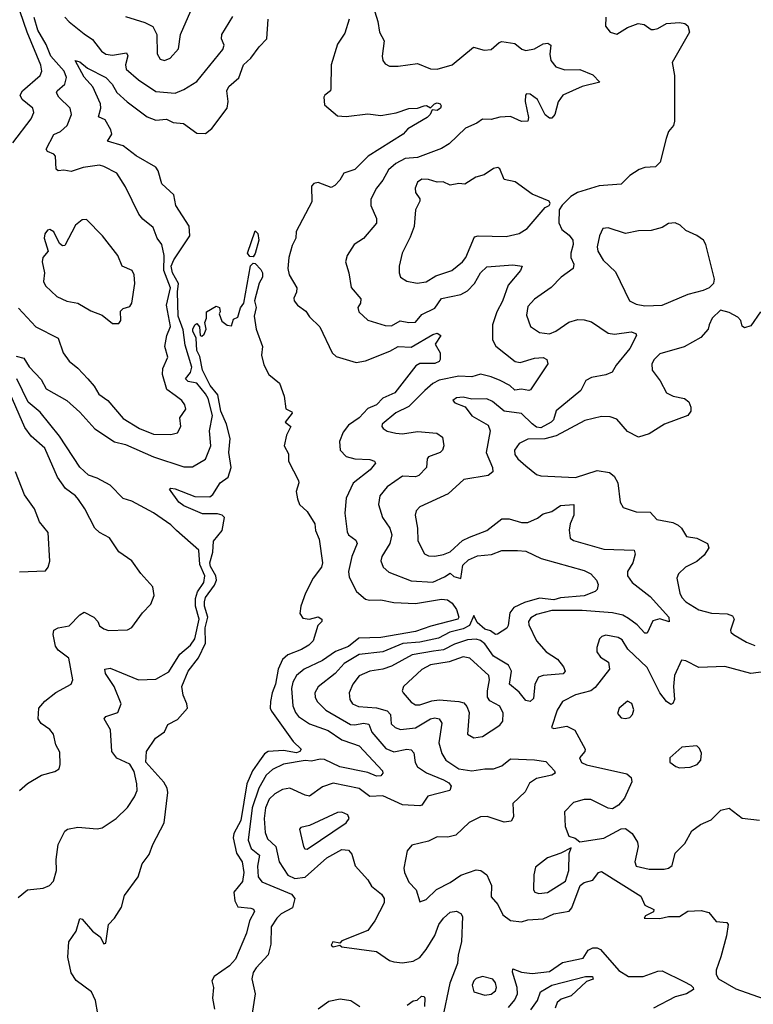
# Model space of a CAD drawing. Extents: x 1552033 to 1694788, y 811965 to 917215.
# Tile 48 of 256: x 1585926 to 1589316, y 839987 to 844533. Entities that reach past the tile are written whole.
import ezdxf

# ---------------------------------------------------------------- set-up
doc = ezdxf.new("R2010")
doc.units = 0

msp = doc.modelspace()

# ---------------------------------------------------------------- linework, layer by layer
at = {"layer": '0CON20XD'}
for points in [[(1586415, 844547.5), (1586505, 844520.5), (1586541.2, 844501.2), (1586560.5, 844465), (1586561.1, 844375), (1586575, 844351.4), (1586595, 844344.5), (1586622, 844355), (1586660.5, 844399.5), (1586670, 844465), (1586739.2, 844625)], [(1586023.8, 844323.8), (1585961, 844475), (1585929.2, 844569.2)], [(1587560.4, 844595), (1587581.4, 844525), (1587589.4, 844475), (1587610, 844435), (1587600.8, 844365), (1587604.4, 844344.4), (1587615, 844330), (1587635, 844319.4), (1587675, 844318.5), (1587765, 844331.8), (1587824.2, 844305.8), (1587855, 844305.5), (1587925, 844325.4), (1588022.8, 844407.2), (1588071.9, 844391.9), (1588105, 844395.4), (1588141.5, 844428.5), (1588155, 844432.3), (1588215, 844422.9), (1588247.1, 844397.1), (1588265, 844390.4), (1588305, 844399.2), (1588345, 844421.5), (1588366.7, 844425), (1588380.6, 844415), (1588375.3, 844374.7), (1588380, 844345), (1588404.5, 844315), (1588445, 844302.2), (1588515, 844303.9), (1588575, 844279.4), (1588607.5, 844245), (1588525, 844225.5), (1588436.7, 844185), (1588415, 844153.3), (1588398.6, 844095), (1588385, 844078.6), (1588375, 844078.6), (1588355, 844094.4), (1588319.1, 844165), (1588285, 844189.1), (1588268.8, 844191.2), (1588263.6, 844185), (1588262.3, 844155), (1588277.9, 844082.1), (1588275, 844064.2), (1588245, 844062.9), (1588195, 844086), (1588145, 844082.5), (1588105, 844072.2), (1588065, 844074.3), (1588038, 844055), (1587986.8, 844033.2), (1587910.5, 843959.5), (1587875, 843939.2), (1587765, 843896.7), (1587708, 843892), (1587665, 843868.9), (1587630.4, 843839.6), (1587605, 843791.8), (1587574.5, 843755), (1587549.5, 843705), (1587548.9, 843675), (1587574.4, 843615), (1587575, 843593.8), (1587515, 843523.1), (1587471.9, 843495), (1587439.2, 843445), (1587431.4, 843415), (1587447.1, 843365), (1587457.4, 843297.4), (1587502.2, 843245), (1587501.4, 843225), (1587489.2, 843205), (1587494.2, 843185), (1587535, 843146.2), (1587615, 843122), (1587645, 843120.4), (1587685, 843143.5), (1587725, 843134.7), (1587755, 843136.4), (1587785, 843171.5), (1587845, 843202.1), (1587875, 843245.5), (1587965, 843264.1), (1587995, 843280.8), (1588027.3, 843315), (1588055.4, 843365), (1588085, 843392.5), (1588205, 843401.4), (1588247.5, 843395), (1588240, 843375), (1588182.9, 843307.1), (1588156.9, 843233.1), (1588130.9, 843185), (1588111.5, 843125), (1588111.4, 843055), (1588126.2, 843026.2), (1588215.7, 842955), (1588239.3, 842950.8), (1588305, 842970), (1588345, 842973.1), (1588362, 842965), (1588366.9, 842945), (1588286, 842824), (1588278.9, 842821.1), (1588245, 842827.1), (1588215, 842823.1), (1588191.8, 842845), (1588146.9, 842866.9), (1588105, 842884.5), (1588055, 842896.3), (1588015, 842884.5), (1587955, 842887.6), (1587865, 842868.8), (1587835, 842853.5), (1587798.6, 842821.4), (1587725, 842746.7), (1587665, 842717.4), (1587601.4, 842665), (1587599.2, 842655), (1587606, 842645), (1587625, 842633.8), (1587664.3, 842624.3), (1587695, 842621.2), (1587765, 842631.7), (1587854, 842624), (1587880, 842605), (1587886.5, 842565), (1587880, 842545), (1587869.5, 842535), (1587815, 842514.3), (1587809.1, 842505), (1587806.4, 842465), (1587770.6, 842429.4), (1587755, 842423.2), (1587695, 842426.2), (1587625, 842376.5), (1587590.5, 842335), (1587584.6, 842295), (1587602.9, 842235), (1587636.8, 842185), (1587645.9, 842155), (1587636.6, 842115), (1587599.1, 842055), (1587594.5, 842035), (1587606, 842006), (1587631.9, 841981.9), (1587735, 841942.7), (1587835, 841936.5), (1587889, 841961), (1587915, 841977.5), (1587932.5, 841962.5), (1587965, 841953.6), (1587973.8, 842015), (1588000.5, 842039.5), (1588041.8, 842058.2), (1588106.6, 842063.4), (1588155, 842081.9), (1588226.9, 842083.1), (1588265, 842079.6), (1588336.5, 842045), (1588535, 841990), (1588565.2, 841975), (1588591, 841945), (1588598.8, 841925), (1588595, 841902.5), (1588585, 841892.5), (1588535, 841873.3), (1588425, 841863.5), (1588395, 841854.4), (1588328.2, 841861.8), (1588258.2, 841841.8), (1588210, 841820), (1588191, 841795), (1588183.3, 841736.7), (1588176.6, 841723.4), (1588133.9, 841696.1), (1588125, 841694.5), (1588101.3, 841711.3), (1588075, 841718.9), (1588040.1, 841750.1), (1588025, 841782.5), (1588004.6, 841735.4), (1587975, 841720.1), (1587914.7, 841705.3), (1587861.6, 841678.4), (1587775, 841659.9), (1587696.7, 841653.3), (1587605, 841615.2), (1587495, 841602.8), (1587425, 841560.5), (1587384.1, 841515), (1587305, 841453.5), (1587290.8, 841425), (1587291.5, 841405), (1587301.5, 841385), (1587340.4, 841345), (1587455, 841279.4), (1587475, 841276.7), (1587515, 841284.8), (1587540.1, 841280.1), (1587553.4, 841243.4), (1587618.2, 841168.2), (1587655, 841153), (1587715, 841165.3), (1587735, 841162.1), (1587747.9, 841147.9), (1587753.4, 841103.4), (1587765, 841083.2), (1587805.6, 841055.6), (1587885, 841024.1), (1587908.9, 841008.9), (1587920, 840995), (1587914, 840975), (1587812.2, 840947.8), (1587785, 840907.1), (1587775, 840902.9), (1587695, 840908.5), (1587605, 840949.4), (1587545, 840947.3), (1587495, 840984.1), (1587375, 841007.5), (1587325, 840991.1), (1587265, 840948.8), (1587245, 840952.1), (1587175, 840985.8), (1587140.5, 840979.5), (1587105, 840958.9), (1587079.6, 840935), (1587061.9, 840895), (1587056.4, 840845), (1587060.5, 840780.5), (1587070.8, 840750.8), (1587109.8, 840715), (1587124.7, 840645), (1587165, 840583.2), (1587198.3, 840568.3), (1587245, 840574.8), (1587345, 840663), (1587415, 840701.2), (1587445, 840698.9), (1587460.9, 840680.9), (1587476.7, 840626.7), (1587535, 840562.5), (1587552.2, 840532.2), (1587598.6, 840495), (1587610, 840475), (1587610.4, 840455), (1587567.1, 840372.9), (1587535, 840327.5), (1587415, 840280), (1587405, 840270), (1587374.1, 840275.9), (1587365, 840260), (1587375, 840252.5), (1587405, 840260), (1587415, 840252.5), (1587575, 840230.8), (1587635, 840190), (1587655, 840182.9), (1587695, 840178.1), (1587745, 840186.7), (1587775, 840203.8), (1587805, 840240), (1587843.9, 840305), (1587863.6, 840355), (1587885, 840384.6), (1587915, 840411.8), (1587945, 840416.9), (1587965, 840407.1), (1587973.1, 840393.1), (1587968.3, 840275), (1587952.2, 840215), (1587949.3, 840175), (1587914.2, 840084.2), (1587878, 839915)], [(1585910, 842980), (1585945, 842970.5), (1585970.7, 842930.7), (1586025, 842871.5), (1586049.3, 842829.3), (1586143.8, 842775), (1586205, 842720.7), (1586273.8, 842643.8), (1586364.8, 842584.8), (1586415, 842572.3), (1586544.8, 842514.8), (1586685, 842469.2), (1586725, 842468.9), (1586785.4, 842504.6), (1586809.4, 842565), (1586803.1, 842635), (1586817.7, 842705), (1586796.8, 842785), (1586785, 842806.3), (1586745, 842854.8), (1586705, 842863.3), (1586692.7, 842875), (1586715.2, 842905), (1586721.1, 842928.9), (1586691.1, 843031.1), (1586681.6, 843101.6), (1586659.1, 843165), (1586656.2, 843276.2), (1586660.8, 843315), (1586632.7, 843365), (1586627.1, 843395), (1586639.2, 843425), (1586711.9, 843535), (1586709.4, 843579.4), (1586647.2, 843675), (1586638.1, 843725), (1586583.8, 843775), (1586565.9, 843835), (1586555, 843852.1), (1586465, 843905.2), (1586405, 843951.6), (1586331.9, 843971.9), (1586351.6, 844005), (1586347.8, 844025), (1586320.8, 844070.8), (1586290, 844085), (1586300.9, 844125), (1586299.2, 844145), (1586263.7, 844223.7), (1586225, 844267.8), (1586182.5, 844345), (1586205, 844339.1), (1586239.3, 844309.3), (1586325, 844266.9), (1586353.2, 844235), (1586375, 844196.4), (1586423.4, 844153.4), (1586514.8, 844084.8), (1586555, 844069.8), (1586605, 844074.2), (1586635, 844058.4), (1586683.4, 844053.4), (1586745, 844008.8), (1586785, 844008.5), (1586815, 844031.4), (1586885.8, 844125), (1586889.3, 844155), (1586884.2, 844205), (1586892.4, 844225), (1586939.8, 844265), (1586961.3, 844325), (1586994.4, 844355), (1587032.5, 844407.5), (1587069.1, 844445), (1587075.2, 844535)], [(1585921.7, 843201.7), (1586000.5, 843115), (1586105, 843062.5), (1586128.1, 842995), (1586155, 842956), (1586195, 842924.2), (1586241.4, 842875), (1586271.1, 842841.1), (1586292.2, 842805), (1586333.6, 842775), (1586405, 842692.5), (1586480.6, 842645), (1586545, 842619.7), (1586625, 842617.3), (1586655.6, 842625), (1586671.5, 842655), (1586666.7, 842695), (1586693.8, 842735), (1586689.6, 842755), (1586676.2, 842775), (1586645, 842797.5), (1586606.3, 842826.3), (1586586, 842895), (1586587.4, 842922.6), (1586610.9, 842975), (1586596.8, 843025), (1586605.7, 843075), (1586622.7, 843117.3), (1586605.1, 843215), (1586623.1, 843295), (1586592.1, 843375), (1586594.2, 843444.2), (1586583.5, 843495), (1586561.8, 843525), (1586543.4, 843573.4), (1586495, 843611.9), (1586476.9, 843635), (1586415, 843761.2), (1586375, 843824.5), (1586316, 843856), (1586295, 843861.2), (1586219.1, 843850.9), (1586165, 843832), (1586131.2, 843838.8), (1586105, 843836.2), (1586095, 843842.5), (1586092.5, 843902.5), (1586085, 843912.5), (1586054.5, 843924.5), (1586049.2, 843935), (1586085, 844002.5), (1586115, 844016.8), (1586145.4, 844045), (1586166.5, 844095), (1586159.1, 844125), (1586107.5, 844175), (1586096.9, 844195), (1586100.4, 844205), (1586134.4, 844235.6), (1586142.9, 844267.1), (1586131.3, 844295), (1586070.8, 844365), (1586048.6, 844418.6), (1586010.5, 844485), (1585993.6, 844543.6)], [(1586135.7, 844545.7), (1586155, 844522.9), (1586225, 844467.5), (1586262.3, 844442.3), (1586305, 844388.1), (1586324.3, 844374.3), (1586355, 844370), (1586420, 844380), (1586425.9, 844365.9), (1586414.8, 844325), (1586418.9, 844305), (1586475, 844256.1), (1586555, 844201.8), (1586645.3, 844194.7), (1586685, 844211.2), (1586745, 844248.1), (1586865.8, 844395), (1586870.8, 844415), (1586859.4, 844445), (1586860, 844465), (1586912, 844548)], [(1587448.2, 844535), (1587429, 844471), (1587395, 844420.5), (1587365.3, 844325), (1587364.6, 844215), (1587362.2, 844205), (1587335.7, 844185), (1587331.5, 844175), (1587335, 844140), (1587395, 844090), (1587435, 844085.8), (1587535, 844097.9), (1587595, 844090.5), (1587666.2, 844103.8), (1587725, 844122.9), (1587765, 844124.3), (1587795, 844135.7), (1587806.4, 844136.4), (1587825, 844126), (1587842.9, 844145), (1587855, 844148.8), (1587868.8, 844145), (1587874.4, 844135), (1587870.5, 844125), (1587855.2, 844114.8), (1587832.3, 844117.7), (1587822.9, 844095), (1587808.9, 844081.1), (1587720.3, 844029.7), (1587698.8, 844005), (1587536.8, 843903.3), (1587475, 843841.2), (1587424.7, 843825.3), (1587405, 843792.5), (1587382.6, 843767.4), (1587365, 843758.8), (1587305, 843782.2), (1587285, 843777.1), (1587274.3, 843765), (1587277, 843693), (1587204, 843555), (1587201.9, 843525), (1587185, 843490), (1587169.6, 843435), (1587165.5, 843385), (1587171.5, 843355), (1587207.5, 843295), (1587205.6, 843275), (1587192.6, 843247.4), (1587194.5, 843235), (1587210.6, 843215), (1587248, 843188), (1587265, 843161.2), (1587314, 843115), (1587370.8, 842995), (1587388.3, 842978.3), (1587481.1, 842951.1), (1587525, 842957.5), (1587637.4, 843002.6), (1587675, 843023.6), (1587735, 843021.2), (1587835, 843080), (1587855.3, 843085.3), (1587872.5, 843075), (1587846, 843035), (1587868.8, 842995), (1587870, 842965), (1587865, 842954.5), (1587843.9, 842946.1), (1587775, 842945.3), (1587756.9, 842935), (1587660, 842810), (1587604.1, 842785.9), (1587574.7, 842755), (1587535, 842737.7), (1587495.7, 842695), (1587445, 842661.3), (1587421.7, 842628.3), (1587404.7, 842585.3), (1587407.9, 842545), (1587435, 842516.2), (1587475, 842505.3), (1587545, 842503.1), (1587565.6, 842495.6), (1587570.8, 842485), (1587545.4, 842455), (1587467.2, 842392.8), (1587435.3, 842324.7), (1587428.5, 842255), (1587439.2, 842169.2), (1587445.6, 842155), (1587479.9, 842129.9), (1587485.4, 842115.4), (1587460.6, 842055), (1587446.2, 841985), (1587448.6, 841958.6), (1587482.7, 841892.7), (1587525, 841857.3), (1587542.6, 841852.6), (1587595.2, 841855.2), (1587655, 841842.3)], [(1588633, 844503), (1588655, 844476.2), (1588685, 844466.2), (1588735, 844497.5), (1588784.4, 844515.6), (1588811.2, 844511.2), (1588845, 844488.1), (1588855, 844487.5), (1588875, 844492.3), (1588915, 844516.2), (1588975, 844520), (1589000, 844515), (1589014, 844505), (1589020.6, 844475), (1588940.8, 844335), (1588952, 844275), (1588952, 844065), (1588948, 844045), (1588925, 844016.7), (1588912.9, 843985), (1588885.7, 843875), (1588865, 843854.3), (1588815, 843850.8), (1588788.6, 843841.4), (1588745, 843814), (1588705, 843774), (1588604.5, 843765.5), (1588504.4, 843735.6), (1588473.2, 843716.8), (1588432.3, 843677.7), (1588418.8, 843655), (1588416.9, 843595), (1588431.1, 843565), (1588465, 843538.5), (1588481.6, 843515), (1588483.4, 843495), (1588472.3, 843455), (1588473.8, 843435), (1588487.3, 843405), (1588484.4, 843385), (1588429.1, 843345), (1588382.6, 843297.4), (1588305, 843242.7), (1588275, 843208.6), (1588268.6, 843168.6), (1588286, 843116), (1588328.6, 843088.6), (1588375, 843082.6), (1588404.5, 843095), (1588463.2, 843136.8), (1588505, 843149.1), (1588535, 843147.9), (1588568.7, 843138.7), (1588646, 843086), (1588675, 843081.5), (1588751.9, 843091.9), (1588773.3, 843085), (1588775.8, 843075), (1588745, 843014.4), (1588681.9, 842938.1), (1588664.8, 842905.2), (1588635, 842893.2), (1588568.7, 842881.3), (1588542.1, 842867.9), (1588518.7, 842821.3), (1588405, 842726.7), (1588392.6, 842685), (1588382.4, 842675), (1588335, 842648.8), (1588315, 842651.9), (1588295, 842667.2), (1588245, 842714.7), (1588165.7, 842725.7), (1588110.8, 842770.8), (1588085, 842782.9), (1588015, 842781.4), (1587975, 842790), (1587945, 842786.7), (1587927.5, 842775), (1587937.5, 842765), (1587985, 842746.2), (1588015, 842704.4), (1588091.1, 842661.1), (1588099.6, 842635), (1588081.3, 842535), (1588110.9, 842465), (1588113.1, 842445), (1588091.1, 842428.9), (1587979.4, 842410.6), (1587906.4, 842343.6), (1587775, 842284.4), (1587759.1, 842265), (1587753.8, 842245), (1587764.6, 842185), (1587766.7, 842126.7), (1587796.8, 842066.8), (1587815, 842057.9), (1587845, 842056.1), (1587885, 842063.3), (1587915, 842076.1), (1587972, 842128), (1588005, 842144.2), (1588085, 842174.2), (1588155, 842228.1), (1588188.6, 842228.6), (1588245, 842211.8), (1588275, 842211.7), (1588318.6, 842231.4), (1588345, 842251.4), (1588385, 842262.2), (1588425, 842290.7), (1588486.7, 842295), (1588487.3, 842245), (1588470.2, 842205), (1588466.1, 842176.1), (1588469.5, 842139.5), (1588485, 842128.1), (1588625, 842088.5), (1588765, 842083.3), (1588770, 842065), (1588759.4, 842025), (1588734.4, 841985), (1588735.6, 841965), (1588757.1, 841935), (1588839.5, 841869.5), (1588925.4, 841775), (1588926.9, 841753.1), (1588885, 841767.2), (1588852.1, 841757.9), (1588825, 841700), (1588815, 841701.4), (1588779.4, 841739.4), (1588738.9, 841768.9), (1588713.2, 841783.2), (1588665, 841795.2), (1588525, 841805.6), (1588385, 841804.8), (1588315, 841787.1), (1588288, 841772), (1588277.6, 841755), (1588279.1, 841739.1), (1588314.6, 841665), (1588358.5, 841615), (1588411.4, 841581.4), (1588439.6, 841545), (1588446.4, 841525), (1588437.1, 841512.9), (1588345, 841505.6), (1588323.1, 841496.9), (1588306.7, 841465), (1588300.4, 841399.6), (1588285, 841385.4), (1588265, 841390.4), (1588235, 841427.6), (1588188.9, 841465), (1588198.4, 841525), (1588185, 841552.8), (1588115, 841594.4), (1588075, 841651.9), (1588055, 841666.4), (1588035, 841673.3), (1587995, 841669.8), (1587935, 841650), (1587885, 841623), (1587838.3, 841618.3), (1587739.4, 841600.6), (1587645, 841549.1), (1587605, 841535.2), (1587545, 841525.3), (1587495, 841503.8), (1587465.4, 841465), (1587448.9, 841425), (1587452.3, 841395), (1587463.6, 841375), (1587491.7, 841361.7), (1587575, 841355.2), (1587625, 841341.7), (1587639.1, 841325), (1587642.2, 841282.2), (1587661.5, 841265), (1587685.7, 841255.8), (1587755, 841263), (1587825, 841305.2), (1587845, 841310), (1587865.2, 841305.2), (1587876.8, 841285), (1587863.1, 841195), (1587876.5, 841145), (1587896.2, 841115), (1587955, 841074.3), (1588015, 841065.3), (1588075, 841074.8), (1588115, 841074.2), (1588155, 841088.5), (1588195, 841120), (1588305, 841115.3), (1588358.1, 841108.1), (1588398.2, 841065), (1588400.6, 841055), (1588385.7, 841044.3), (1588315, 841030), (1588282, 841008), (1588261.5, 840968.5), (1588204.5, 840915), (1588207.7, 840852.3), (1588197.5, 840832.5), (1588165, 840827.8), (1588085.7, 840854.3), (1588055, 840853.1), (1588003.6, 840826.4), (1587942.3, 840767.7), (1587905, 840758.8), (1587855, 840760.9), (1587815, 840740.4), (1587738.9, 840721.1), (1587716.5, 840695), (1587702.1, 840615), (1587704.6, 840595), (1587725, 840551.4), (1587758.1, 840515), (1587775, 840460), (1587805, 840471.1), (1587852.4, 840517.6), (1587915, 840548.8), (1587965, 840583.5), (1588035, 840607.9), (1588057.1, 840605), (1588085, 840585.5), (1588106.7, 840535), (1588105, 840483.3), (1588135, 840447.5), (1588159.6, 840399.6), (1588194.7, 840374.7), (1588245, 840367.8), (1588275, 840376.7), (1588345, 840381.7), (1588395, 840405.3), (1588465, 840416.6), (1588477.5, 840432.5), (1588516.8, 840535), (1588535, 840549.3), (1588575, 840560), (1588600.8, 840595), (1588615, 840600.8), (1588796.4, 840486.4), (1588815.3, 840445.3), (1588856.7, 840425), (1588855.7, 840414.3), (1588817.5, 840395), (1588812.5, 840385), (1588885, 840383.1), (1588925, 840392.7), (1588975, 840392.7), (1589013, 840417), (1589075, 840420), (1589111.1, 840411.1), (1589145, 840368.8), (1589193.3, 840365), (1589200, 840355), (1589193, 840303), (1589166.8, 840206.8), (1589144.1, 840145), (1589144.7, 840125), (1589155.9, 840105), (1589235, 840057.9), (1589387.8, 840005)], [(1588634.2, 844545), (1588633, 844503)], [(1585895, 843964.6), (1585980, 844075), (1585991.5, 844105), (1585987.8, 844125), (1585938.2, 844165), (1585928.9, 844185), (1585939.6, 844205), (1586021.3, 844275), (1586028.6, 844295), (1586023.8, 844323.8)], [(1587762.5, 843317.5), (1587805, 843323.3), (1587849.5, 843350.5), (1587923.3, 843375), (1587971.8, 843415), (1587987.4, 843435), (1588028.6, 843531.4), (1588045, 843535.9), (1588175, 843531.9), (1588234.1, 843545.9), (1588271.4, 843568.6), (1588354.3, 843665.7), (1588372.5, 843675), (1588377.5, 843685), (1588372.5, 843695), (1588295, 843727.1), (1588216.2, 843785), (1588164.7, 843794.7), (1588145.7, 843845), (1588135, 843850.5), (1588115, 843846.2), (1588072.3, 843817.7), (1588033.4, 843806.6), (1587984, 843774), (1587955, 843777.5), (1587915, 843770), (1587882.5, 843785), (1587855, 843783.5), (1587815, 843795.4), (1587785, 843796.4), (1587765, 843782.9), (1587753.8, 843755), (1587755.5, 843735.5), (1587775.7, 843705.7), (1587776, 843695), (1587755.5, 843655), (1587749.1, 843579.1), (1587731.4, 843528.6), (1587693.3, 843455), (1587680, 843395), (1587680, 843365), (1587685.6, 843345), (1587715.9, 843325.9), (1587762.5, 843317.5)], [(1586385, 843130), (1586393.3, 843145), (1586392.7, 843187.3), (1586405, 843200), (1586435, 843209.4), (1586444.4, 843225), (1586457.8, 843315), (1586455.3, 843355), (1586446.2, 843375), (1586400.4, 843395), (1586379.4, 843445), (1586309.2, 843535), (1586235, 843610), (1586215, 843609.2), (1586184.2, 843585), (1586135, 843491.2), (1586125, 843488.8), (1586110, 843500), (1586085, 843554), (1586065, 843564.2), (1586055, 843560.8), (1586043.3, 843545), (1586039.4, 843525), (1586058.5, 843465), (1586033.9, 843435), (1586029.6, 843415), (1586041.5, 843365), (1586036.5, 843325), (1586045.5, 843305), (1586098.8, 843255), (1586145, 843234.4), (1586195, 843224.4), (1586255, 843189.1), (1586308.3, 843168.3), (1586355, 843131.2), (1586385, 843130)], [(1588815, 843211.5), (1588895, 843214.7), (1589015, 843266.2), (1589085.8, 843284.2), (1589113.8, 843296.2), (1589133.6, 843316.4), (1589136.7, 843335), (1589097.3, 843495), (1589086.5, 843515), (1589055, 843537.5), (1589005, 843560), (1588978.8, 843585), (1588955, 843595.6), (1588925, 843592.5), (1588895, 843574), (1588845, 843559.2), (1588785, 843558.4), (1588725, 843545.4), (1588645, 843571.9), (1588620.9, 843569.1), (1588605.4, 843534.6), (1588595.4, 843485), (1588597.9, 843465), (1588622.4, 843422.4), (1588678.7, 843368.7), (1588744.2, 843235), (1588775, 843219.5), (1588815, 843211.5)], [(1587005, 843438.6), (1586990.4, 843440.4), (1586979.5, 843455), (1587015, 843558), (1587026.7, 843546.7), (1587030.9, 843515), (1587015, 843453.8), (1587005, 843438.6)], [(1586287, 839943), (1586276.2, 840005), (1586258.8, 840045), (1586187.3, 840097.3), (1586165, 840132.5), (1586148.8, 840205), (1586153.8, 840275), (1586186.7, 840325), (1586205, 840382.5), (1586215, 840380), (1586263.3, 840325), (1586298.8, 840298.8), (1586315, 840266.2), (1586325, 840268.8), (1586337.5, 840355), (1586365, 840384.8), (1586396.9, 840435), (1586411.1, 840488.9), (1586474, 840576), (1586492.7, 840635), (1586525, 840679.2), (1586541.8, 840725), (1586593.8, 840825), (1586610.4, 840965), (1586608, 840985), (1586592.7, 841012.7), (1586508.9, 841105), (1586512.5, 841155), (1586554.7, 841215.3), (1586595.8, 841245), (1586610.9, 841279.1), (1586655, 841302.7), (1586701.8, 841355), (1586699.5, 841375), (1586681.6, 841415), (1586675.4, 841455), (1586705.5, 841525), (1586753.1, 841586.9), (1586785.2, 841655), (1586783.7, 841725), (1586795.8, 841775), (1586780.1, 841825), (1586779.7, 841845), (1586785.7, 841865), (1586827.2, 841922.8), (1586836.1, 841945), (1586833.5, 841965), (1586808.5, 842008.5), (1586804.6, 842025), (1586819.4, 842075), (1586821.7, 842125), (1586861.7, 842175), (1586872.9, 842235), (1586862.2, 842245), (1586841.1, 842251.1), (1586771.9, 842251.9), (1586685, 842289.2), (1586661.2, 842305), (1586618.6, 842365), (1586625, 842369.5), (1586645, 842366.9), (1586735, 842332.5), (1586805, 842329.6), (1586818.9, 842341.1), (1586853.2, 842395), (1586889.3, 842420.7), (1586903.9, 842465), (1586893.2, 842535), (1586899.5, 842599.5), (1586882.1, 842665), (1586855.4, 842725), (1586841.6, 842801.6), (1586807, 842845), (1586771.9, 842915), (1586758.2, 842978.2), (1586745, 843005.8), (1586742.2, 843062.2), (1586726.2, 843095), (1586726.9, 843105), (1586735, 843124.2), (1586745, 843130), (1586757.5, 843115), (1586760, 843075), (1586767.5, 843072.5), (1586778.3, 843081.7), (1586787.5, 843105), (1586782.5, 843135), (1586790, 843155), (1586790, 843185), (1586835, 843210), (1586850, 843205), (1586852.5, 843185), (1586847.5, 843175), (1586860.7, 843140.7), (1586885, 843122.5), (1586905, 843120), (1586915, 843150), (1586935, 843160), (1586946.9, 843203.1), (1586962.5, 843225), (1586992.6, 843397.4), (1587005, 843408.5), (1587015, 843407.1), (1587040.2, 843380.2), (1587047.7, 843365), (1587048.1, 843345), (1587033.7, 843316.3), (1587011.6, 843235), (1587019.7, 843205), (1587010, 843165), (1587018.8, 843105), (1587047.8, 843025), (1587043.8, 842983.8), (1587055, 842940), (1587077.5, 842895), (1587126.7, 842855), (1587148.6, 842795), (1587156.1, 842736.1), (1587183.3, 842723.3), (1587186.2, 842716.2), (1587152.5, 842675), (1587178.8, 842655), (1587158.8, 842615), (1587148.8, 842565), (1587168.3, 842528.3), (1587168, 842495), (1587214, 842405), (1587216.2, 842395), (1587204.2, 842355), (1587210.6, 842320.6)], [(1589350, 843185), (1589305, 843120), (1589275, 843110), (1589265, 843117.5), (1589258, 843145), (1589245, 843160), (1589205, 843181.2), (1589165, 843192.5), (1589125.8, 843155), (1589112.9, 843125), (1589107.5, 843105), (1589073.8, 843066.2), (1588997.1, 843022.9), (1588885, 842990), (1588857.8, 842965), (1588847.8, 842945), (1588848.5, 842915), (1588885.7, 842865.7), (1588915, 842811.1), (1588946.2, 842795), (1588998.8, 842785), (1589018.9, 842768.9), (1589028, 842745), (1589027.5, 842725), (1589013.6, 842706.4), (1588906, 842665), (1588835, 842620.8), (1588785, 842605.5), (1588735, 842632.1), (1588685, 842688.9), (1588655, 842700), (1588615, 842701.1), (1588537.9, 842682.1), (1588405, 842611.4), (1588352.5, 842597.5), (1588275, 842596.5), (1588235, 842576.5), (1588213.5, 842545), (1588214.5, 842525), (1588228.1, 842505), (1588265, 842473.6), (1588315, 842433.3), (1588335, 842427.5), (1588495, 842419.2), (1588595, 842451.6), (1588651.9, 842441.9), (1588673.1, 842425), (1588689.5, 842395), (1588700.8, 842305), (1588715, 842281.2), (1588775, 842260.6), (1588839.5, 842259.5), (1588870, 842225), (1588945, 842211.2), (1588968.8, 842198.8), (1588984.6, 842185), (1589007.8, 842147.8), (1589055, 842139.5), (1589103.8, 842115), (1589110.6, 842095), (1589089.3, 842060.7), (1589055, 842031.5), (1589003.1, 842005), (1588970.9, 841975), (1588963.1, 841955), (1588976.1, 841885), (1588985.3, 841865.3), (1589005, 841845.4), (1589065, 841807.9), (1589122.8, 841792.8), (1589195, 841789.5), (1589220.3, 841780.3), (1589228, 841765), (1589211.4, 841715), (1589212.9, 841705), (1589224, 841695), (1589285, 841658.6), (1589323.4, 841643.4)], [(1585926.1, 840973.9), (1585962.7, 841007.3), (1586027.5, 841045), (1586088.3, 841061.7), (1586108.6, 841075), (1586114.2, 841095), (1586111.3, 841151.3), (1586094, 841185), (1586082.5, 841235), (1586065.6, 841255.6), (1586025, 841284), (1586011.2, 841305), (1586014.4, 841355), (1586042.6, 841387.4), (1586092.8, 841427.2), (1586164.3, 841465.7), (1586172.5, 841485), (1586153.3, 841585), (1586105, 841621.9), (1586091.3, 841641.3), (1586080.5, 841695), (1586084.3, 841715), (1586104.1, 841725.9), (1586155.7, 841734.3), (1586205, 841786), (1586225, 841797.5), (1586269.2, 841775), (1586287.5, 841755), (1586296, 841735), (1586315, 841720), (1586336.3, 841713.7), (1586425, 841716), (1586445, 841726.7), (1586494.2, 841795), (1586532, 841835), (1586548, 841875), (1586541.2, 841915), (1586485.5, 841975.5), (1586445, 842034), (1586385, 842076), (1586341.1, 842141.1), (1586295, 842165.7), (1586273.8, 842185), (1586227.5, 842275), (1586197.6, 842317.6), (1586184.7, 842334.7), (1586138.9, 842368.9), (1586101.5, 842421.5), (1586043.2, 842555), (1585980, 842610), (1585949.7, 842649.7), (1585840.9, 842900.9)], [(1585919.3, 840480.7), (1585963.3, 840515), (1586035, 840522.7), (1586064, 840536), (1586082.5, 840555), (1586096.1, 840605), (1586094.6, 840655), (1586104.4, 840725), (1586135, 840787.1), (1586146.7, 840795), (1586195, 840804.5), (1586285, 840797.1), (1586308.3, 840801.7), (1586372.5, 840845), (1586425, 840895.7), (1586457.7, 840945), (1586468.9, 840975), (1586468.4, 841005), (1586455, 841062.5), (1586435, 841095.3), (1586375, 841123.8), (1586351.8, 841155), (1586345.4, 841255), (1586316.9, 841305), (1586325, 841315.4), (1586379.2, 841335), (1586395.5, 841375), (1586363.1, 841455), (1586323.5, 841515), (1586320.5, 841535), (1586345, 841539.3), (1586475, 841485.5), (1586555, 841488.6), (1586615, 841522), (1586666, 841604), (1586715, 841645.6), (1586735, 841674.5), (1586755.1, 841765.1), (1586738.8, 841825), (1586738.9, 841861.1), (1586748, 841892), (1586776.8, 841935), (1586782.2, 841965), (1586758.5, 842018.5), (1586754.2, 842084.2), (1586650.8, 842175), (1586625, 842201.1), (1586545, 842257.1), (1586445, 842310), (1586405, 842323.1), (1586345, 842384.7), (1586285, 842416.5), (1586245, 842430), (1586205, 842467.9), (1586111, 842611), (1586020.6, 842720.6), (1585965, 842767.1), (1585913.2, 842875)], [(1585925.6, 841984.4), (1586045, 841988.8), (1586058.8, 842005), (1586066.1, 842033.9), (1586058.6, 842165), (1586017.5, 842215), (1585995.6, 842275), (1585948.7, 842338.7), (1585906.5, 842445)], [(1587210.6, 842320.6), (1587220, 842295), (1587255, 842262), (1587290, 842205), (1587293.8, 842175), (1587310.4, 842135), (1587325.4, 842025), (1587320.9, 842005), (1587282.7, 841955), (1587246.8, 841885), (1587226.2, 841825), (1587221.6, 841791.6), (1587235, 841770.5), (1587265, 841765.4), (1587305.4, 841775.4), (1587323.3, 841765), (1587323.3, 841755), (1587303.9, 841736.1), (1587282, 841665), (1587262.5, 841645), (1587229.2, 841625), (1587165, 841601.3), (1587140.7, 841579.3), (1587120.5, 841535), (1587109.1, 841465), (1587092.9, 841425), (1587085.2, 841384.8), (1587084.2, 841355), (1587090.7, 841340.7), (1587190, 841200), (1587227.5, 841165), (1587220.4, 841155), (1587205, 841148.9), (1587145, 841158.4), (1587075, 841153.9), (1587057.2, 841142.8), (1587035, 841112), (1587001.5, 841065), (1586975.8, 841005), (1586949, 840835), (1586916.6, 840775), (1586912.6, 840755), (1586928.4, 840685), (1586955.2, 840645), (1586961.4, 840595), (1586955.5, 840554.5), (1586916.5, 840505), (1586919.8, 840465), (1586935, 840436.8), (1586995, 840430.5), (1587006.1, 840426.1), (1587011.1, 840415), (1586987.8, 840372.2), (1586974.4, 840315.6), (1586923.7, 840195), (1586896.5, 840165), (1586825.4, 840115), (1586814.2, 840095), (1586821.6, 840065), (1586817.7, 840015), (1586826.8, 839965)], [(1587655, 841842.3), (1587755, 841837.9), (1587875, 841858.3), (1587903.8, 841855), (1587925, 841840), (1587945, 841810.6), (1587955.2, 841775), (1587951.5, 841765), (1587826.6, 841733.4), (1587755, 841708.4), (1587595, 841680), (1587492.8, 841677.2), (1587445, 841638.7), (1587385, 841616.7), (1587325, 841574.3), (1587241.5, 841535), (1587205, 841505.9), (1587188.1, 841475), (1587183, 841445), (1587188.9, 841365), (1587200.3, 841335), (1587215, 841316.6), (1587265, 841282), (1587351.9, 841251.9), (1587415, 841208.7), (1587465, 841191.7), (1587495, 841180.6), (1587603.3, 841065), (1587604.4, 841055), (1587595, 841041.8), (1587575, 841040.9), (1587535, 841056.8), (1587405, 841083.3), (1587335, 841117.5), (1587315, 841119.2), (1587275, 841109.6), (1587245, 841112.2), (1587144.8, 841095.2), (1587095, 841071.6), (1587065, 841044.6), (1587032.1, 840985), (1587001.4, 840895), (1586982.9, 840745), (1586995.7, 840705.7), (1587035.2, 840675), (1587025.2, 840625), (1587028.2, 840575), (1587045, 840552.3), (1587183.1, 840495), (1587198.5, 840475), (1587186.8, 840433.2), (1587135, 840405.4), (1587114.8, 840385.2), (1587087.7, 840345), (1587086.2, 840265), (1587075.3, 840215), (1587019.1, 840155), (1587005, 840133.3), (1586998.9, 840105), (1587014.4, 840035), (1586995.7, 839915)], [(1589375.9, 841524.1), (1589305, 841513.9), (1589185, 841547.1), (1589065, 841542.5), (1589005, 841573.1), (1588985, 841576), (1588951.4, 841505), (1588946.9, 841455), (1588951.3, 841395), (1588945, 841375.8), (1588935, 841371.9), (1588915, 841385.7), (1588885, 841425.6), (1588825, 841542.9), (1588736.9, 841626.9), (1588710.6, 841670.6), (1588691.1, 841681.1), (1588635, 841690.9), (1588616, 841685), (1588605, 841673.8), (1588592.5, 841635), (1588593.5, 841615), (1588609.8, 841589.8), (1588646.5, 841566.5), (1588652.2, 841535), (1588585, 841449.2), (1588565.2, 841434.8), (1588494.3, 841415.7), (1588434.7, 841385.3), (1588410.5, 841345), (1588384, 841265), (1588395, 841260.8), (1588455, 841271.3), (1588492.1, 841252.1), (1588539.5, 841165), (1588538.1, 841155), (1588513.3, 841125), (1588522.9, 841102.9), (1588545, 841093.2), (1588731.5, 841051.5), (1588751.9, 841035), (1588754.4, 841015), (1588720.8, 840939.2), (1588693.9, 840906.1), (1588665, 840888.9), (1588645, 840892.1), (1588565, 840932.8), (1588535, 840933.2), (1588485, 840918.2), (1588444.5, 840875), (1588447.6, 840807.6), (1588463.6, 840763.6), (1588493.6, 840753.6), (1588515, 840737.5), (1588625, 840753.6), (1588705, 840797.1), (1588725, 840799.2), (1588755.8, 840775.8), (1588780.9, 840735), (1588783.5, 840715), (1588769.4, 840645), (1588775.6, 840625.6), (1588835, 840610.8), (1588905, 840610.9), (1588925, 840615.5), (1588942, 840628), (1588955.7, 840685), (1589000.4, 840729.6), (1589032.2, 840787.8), (1589072, 840818), (1589120.9, 840839.1), (1589165.8, 840884.2), (1589205, 840892.7), (1589265, 840847.1), (1589345, 840837.1)], [(1588025, 841217.1), (1588065, 841223.3), (1588145, 841275.6), (1588158.5, 841295), (1588160.7, 841330.7), (1588145, 841364.2), (1588098.3, 841388.3), (1588088.5, 841405), (1588087.6, 841435), (1588097.5, 841485), (1588093.8, 841505), (1588005.7, 841585.7), (1587975, 841591.1), (1587911, 841569), (1587825, 841554.2), (1587785, 841533.1), (1587700.6, 841455), (1587694.4, 841435), (1587697.8, 841425), (1587735, 841381.5), (1587755, 841370), (1587775, 841369.6), (1587831.3, 841388.7), (1587865, 841392.4), (1587955.7, 841385.7), (1587978.3, 841378.3), (1587992.3, 841362.3), (1588002.8, 841335), (1587995.8, 841235), (1588025, 841217.1)], [(1588725, 841306.2), (1588745, 841312), (1588758, 841325), (1588763.6, 841346.4), (1588755, 841376.7), (1588735, 841386), (1588696.7, 841355), (1588689.3, 841329.3), (1588705, 841310), (1588725, 841306.2)], [(1588975, 841078.8), (1589025, 841082.5), (1589056.7, 841095), (1589073.3, 841115), (1589076.4, 841146.4), (1589068.3, 841168.3), (1589055, 841180), (1588986.1, 841173.9), (1588930, 841125), (1588930, 841105), (1588957.5, 841085), (1588975, 841078.8)], [(1587255, 840703.3), (1587434.3, 840825), (1587448.5, 840845), (1587442.1, 840862.1), (1587415, 840873.8), (1587395, 840872.5), (1587265, 840812.2), (1587225, 840803.3), (1587218.8, 840795), (1587238.1, 840715), (1587244.5, 840704.5), (1587255, 840703.3)], [(1588325, 840498.6), (1588365, 840503.5), (1588447.9, 840555), (1588463.5, 840605), (1588466.1, 840683.9), (1588475, 840710), (1588427.5, 840685), (1588365, 840662.9), (1588310.4, 840619.6), (1588301.5, 840585), (1588300, 840515), (1588306.2, 840505), (1588325, 840498.6)], [(1588185, 839972.1), (1588215, 840008.2), (1588226.5, 840035), (1588224.8, 840065.2), (1588202.8, 840135), (1588205, 840150.8), (1588245.8, 840135), (1588295, 840129.4), (1588375, 840137.8), (1588435, 840180.3), (1588529.4, 840200.6), (1588553.1, 840236.9), (1588575, 840247.7), (1588595, 840247.3), (1588609.8, 840239.8), (1588695, 840142.7), (1588740, 840115), (1588807.5, 840115), (1588875, 840140.4), (1588895, 840141.4), (1588995, 840093), (1589028.2, 840075), (1589038.5, 840065), (1589039.4, 840055), (1589008.1, 840035), (1588955, 840020.8), (1588855, 839969.6)], [(1588075, 840028.5), (1588105, 840033.8), (1588125, 840050), (1588130, 840065), (1588125, 840085.8), (1588112.9, 840102.9), (1588065, 840115.5), (1588035, 840105.5), (1588024.5, 840095), (1588016.7, 840075), (1588025, 840044.2), (1588075, 840028.5)], [(1588288.8, 839961.2), (1588319.2, 840005), (1588333.3, 840045), (1588385, 840075.2), (1588541.2, 840115), (1588573.3, 840115), (1588576.4, 840103.6), (1588545, 840092.7), (1588475, 840026.5), (1588428.9, 840011.1), (1588410, 839995), (1588401, 839969)], [(1587716.4, 839983.6), (1587745, 840003.1), (1587763.3, 840006.7), (1587783.3, 840025), (1587795, 840023.3), (1587799.2, 840015), (1587797.6, 839977.6)], [(1587305, 839966.7), (1587355, 840001.1), (1587407.9, 840012.1), (1587456.7, 840005), (1587497.4, 839977.4)]]:
    msp.add_lwpolyline(points, dxfattribs=at)

doc.saveas('drawing.dxf')
